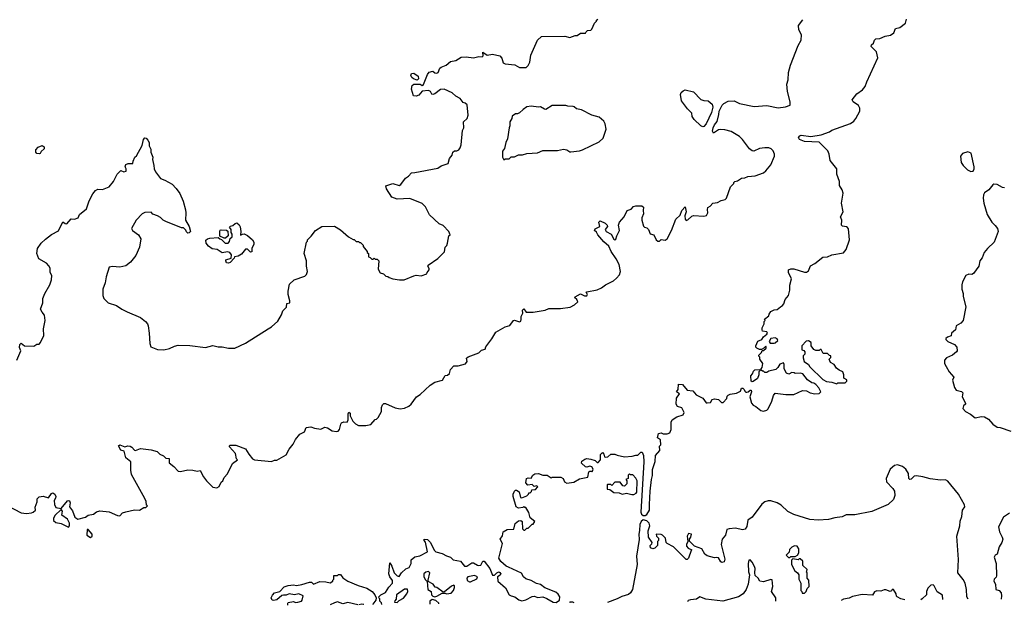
# Model space of a CAD drawing. Extents: x 2239781 to 2394849, y 665654 to 770575.
# Tile 49 of 147: x 2299310 to 2308714, y 669624 to 675220. Entities that reach past the tile are written whole.
import ezdxf

# ---------------------------------------------------------------- set-up
doc = ezdxf.new("R2010")
doc.units = 0

msp = doc.modelspace()

# ---------------------------------------------------------------- linework, layer by layer
at = {"layer": '0CON10XD'}
for points in [[(2299185, 670582.5), (2299325, 670507.5), (2299375, 670500), (2299421.7, 670508.3), (2299440, 670515), (2299460, 670535), (2299458.3, 670561.7), (2299477, 670613), (2299478.3, 670641.7), (2299495, 670660), (2299535, 670667.5), (2299585, 670652.5), (2299615, 670693.3), (2299625, 670697.5), (2299645, 670687.5), (2299655.8, 670665), (2299653, 670647), (2299638, 670625), (2299643.9, 670586.1), (2299655, 670557.5), (2299705, 670550), (2299765, 670622.5), (2299775, 670626.7), (2299785, 670622.5), (2299792.5, 670605), (2299784.1, 670564.1), (2299815, 670527.5), (2299837, 670467), (2299865, 670447.5), (2299940, 670465), (2299964.1, 670485.9), (2300014.1, 670495.9), (2300045, 670518.8), (2300074.1, 670525.9), (2300165, 670518.8), (2300245, 670482.5), (2300265, 670480), (2300293, 670507), (2300323, 670517), (2300405, 670537.5), (2300455, 670532.5), (2300495, 670560), (2300515, 670560), (2300530, 670575), (2300522.5, 670582.5), (2300516.7, 670615), (2300503.6, 670643.6), (2300377.5, 670875), (2300370, 670915), (2300370, 670995), (2300322.5, 671035), (2300308.3, 671098.3), (2300275, 671107.5), (2300253, 671147), (2300265, 671156.7), (2300315, 671140), (2300342.9, 671147.1), (2300365, 671145.5), (2300382.5, 671135), (2300405, 671106), (2300415, 671104), (2300465, 671121.2), (2300565, 671108.8), (2300623.6, 671093.6), (2300647.5, 671067.5), (2300683.9, 671053.9), (2300705, 671030), (2300736.4, 671026.4), (2300737.5, 670985), (2300781.7, 670951.7), (2300825, 670906.2), (2300845, 670902.5), (2300915, 670918), (2300965, 670916), (2301005, 670906.2), (2301035, 670911.2), (2301065, 670852.5), (2301095, 670812.5), (2301155, 670752.5), (2301191.7, 670748.3), (2301215, 670760), (2301235, 670800), (2301250, 670815), (2301263, 670847), (2301295, 670880), (2301341.7, 670978.3), (2301390, 671015), (2301380, 671025), (2301370, 671075), (2301315, 671140), (2301313, 671147), (2301320, 671155), (2301375, 671153.3), (2301465, 671120), (2301497, 671067), (2301535, 671022.5), (2301553, 671013), (2301715, 670997.5), (2301745, 671012.5), (2301765, 671012.5), (2301855, 671060.8), (2301883.4, 671116.6), (2301920.8, 671165), (2301945, 671210), (2301985, 671258.8), (2302029.2, 671280.8), (2302047.5, 671322.5), (2302090.7, 671330.7), (2302125, 671316.7), (2302185, 671307.5), (2302225, 671326.7), (2302249.2, 671319.2), (2302295, 671290), (2302335, 671284), (2302350.3, 671289.7), (2302364.4, 671305.6), (2302376.1, 671353.9), (2302385, 671366.7), (2302405, 671377.5), (2302437.5, 671375), (2302446.7, 671395), (2302446.7, 671455), (2302455, 671468.8), (2302465, 671460), (2302467.5, 671435), (2302492.5, 671385), (2302517, 671357), (2302545, 671342.5), (2302615, 671342.5), (2302665, 671352.5), (2302705, 671400), (2302717, 671403), (2302735, 671420), (2302766.7, 671475), (2302766.7, 671515), (2302775, 671540), (2302788.3, 671551.7), (2302805, 671552.5), (2302895, 671512.5), (2302945, 671502.5), (2302985, 671507.5), (2303025, 671527.5), (2303047.5, 671545), (2303100, 671615), (2303135, 671637.5), (2303231.7, 671728.3), (2303275, 671757.5), (2303347.5, 671775), (2303375, 671820), (2303395, 671823.3), (2303415, 671840), (2303424.1, 671875.9), (2303455, 671913.3), (2303497.7, 671912.3), (2303568, 671932), (2303583.3, 671955), (2303577.5, 671985), (2303591.7, 671998.3), (2303693.9, 672036.1), (2303719.3, 672060.7), (2303755, 672072.5), (2303763.3, 672095), (2303819.1, 672170.9), (2303856.7, 672235), (2303945, 672283.8), (2303992.3, 672297.7), (2304027.5, 672345), (2304035, 672348.8), (2304085, 672333.8), (2304095, 672340), (2304100, 672355), (2304097.9, 672385), (2304114.2, 672415), (2304112.9, 672445), (2304125, 672456.2), (2304146.2, 672426.2), (2304213.9, 672423.9), (2304330, 672445), (2304365, 672458.8), (2304475, 672460), (2304566.4, 672473.6), (2304610, 672495), (2304640, 672525), (2304632.5, 672545), (2304607.5, 672565), (2304615, 672572.5), (2304665, 672600), (2304705, 672581.2), (2304725, 672581.2), (2304732.5, 672595), (2304720, 672615), (2304725, 672620), (2304825, 672637.5), (2304865, 672657.5), (2304905, 672687.5), (2304980, 672725), (2305009.3, 672750.7), (2305037, 672783), (2305047.5, 672815), (2305035, 672880), (2305006.1, 672936.1), (2304957.5, 673005), (2304937.5, 673055), (2304888.6, 673098.6), (2304832.9, 673162.9), (2304818.3, 673188.3), (2304800, 673205), (2304805, 673220), (2304850, 673245), (2304842.5, 673285), (2304855, 673296.7), (2304900, 673275), (2304920, 673255), (2304922.5, 673245), (2304902.5, 673215), (2304910, 673195), (2304959.1, 673169.1), (2304985, 673123.8), (2304995, 673117.5), (2305005, 673122.5), (2305011.9, 673155), (2305039.2, 673205), (2305030, 673255), (2305040, 673285), (2305084.1, 673335.9), (2305112.5, 673395), (2305150.7, 673409.3), (2305172.5, 673435), (2305195, 673442.5), (2305251.7, 673441.7), (2305267, 673427), (2305263.3, 673395), (2305268, 673365), (2305252, 673325), (2305252, 673305), (2305268.3, 673248.3), (2305276.4, 673236.4), (2305299.5, 673229.5), (2305316.4, 673216.4), (2305332.5, 673175), (2305365, 673162.5), (2305390, 673115), (2305405, 673102.5), (2305420, 673105), (2305435, 673120), (2305475, 673113.3), (2305495, 673126.7), (2305534.2, 673205), (2305577.5, 673315), (2305618.3, 673351.7), (2305633.9, 673396.1), (2305665, 673430), (2305675.8, 673385), (2305662.9, 673345), (2305664.4, 673314.4), (2305675, 673300), (2305691.9, 673308.1), (2305727.7, 673342.3), (2305745, 673350), (2305845, 673343.8), (2305870.7, 673349.3), (2305883.3, 673375), (2305877.5, 673405), (2305882.5, 673425), (2305905, 673437.5), (2305930, 673465), (2305975, 673472.5), (2306008.3, 673491.7), (2306047, 673503), (2306060, 673515), (2306098.3, 673621.7), (2306130, 673655), (2306130, 673665), (2306140, 673675), (2306165, 673680), (2306203, 673707), (2306235, 673710), (2306265, 673722.5), (2306335, 673727.5), (2306415, 673757.5), (2306437.5, 673775), (2306485, 673832.5), (2306517.5, 673915), (2306517.5, 673935), (2306505, 673967.5), (2306485.8, 673985.8), (2306465, 673993.8), (2306425.9, 673995.9), (2306375, 673989.2), (2306320, 673965), (2306305, 673966.7), (2306281.2, 673985), (2306213.8, 674075), (2306185, 674103.8), (2306105, 674150), (2306045, 674167.1), (2305999.5, 674170.5), (2305983, 674167), (2305935, 674136.7), (2305927.5, 674155), (2305932, 674185), (2305945, 674215.6), (2305971.7, 674248.3), (2305985.9, 674315), (2305991.5, 674345), (2306017.5, 674402.5), (2306035, 674420.4), (2306075, 674440.9), (2306135, 674444.5), (2306185, 674419.3), (2306325, 674390.5), (2306445, 674398.8), (2306555, 674376.9), (2306625, 674386.9), (2306667.7, 674402.3), (2306668.8, 674435), (2306644, 674535), (2306638, 674605), (2306648, 674645), (2306653.8, 674715), (2306672, 674785), (2306745.5, 674974.5), (2306773.6, 675025), (2306775.5, 675075), (2306752.7, 675122.7), (2306749.1, 675165), (2306790.2, 675219.8)], [(2301683.3, 672266.7), (2301716.1, 672283.9), (2301775, 672340), (2301811.7, 672398.3), (2301823, 672437), (2301857, 672473), (2301861.7, 672508.3), (2301890, 672515), (2301890, 672535), (2301872.5, 672595), (2301872.5, 672625), (2301887.5, 672692.5), (2301930, 672735), (2302031.7, 672768.3), (2302050, 672785), (2302060, 672815), (2302050, 672865), (2302050, 672915), (2302027.5, 672985), (2302050, 673095), (2302060, 673105), (2302060, 673115), (2302095, 673150), (2302133.6, 673206.4), (2302195, 673242.5), (2302315, 673247.5), (2302373, 673213), (2302450, 673145), (2302495, 673120), (2302505, 673120), (2302525, 673100), (2302545, 673100), (2302555, 673090), (2302565, 673090), (2302590, 673065), (2302591.7, 673051.7), (2302630, 673005), (2302630, 672995), (2302640, 672985), (2302640, 672955), (2302658.3, 672948.3), (2302673, 672933), (2302685, 672930), (2302695, 672940), (2302705, 672930), (2302725, 672930), (2302740, 672915), (2302732.5, 672835), (2302751.7, 672801.7), (2302785, 672790), (2302808.3, 672768.3), (2302827, 672767), (2302840, 672755), (2302873, 672743), (2302937, 672733), (2302983, 672733), (2303075, 672772.5), (2303095, 672777.5), (2303145, 672772.5), (2303197, 672793), (2303200, 672805), (2303221.7, 672828.3), (2303221.7, 672841.7), (2303207.5, 672865), (2303210, 672875), (2303305, 672937.5), (2303325, 672960), (2303367, 673003), (2303373, 673047), (2303388.3, 673061.7), (2303397, 673083), (2303410, 673155), (2303420, 673165), (2303410, 673195), (2303353, 673253), (2303315, 673270), (2303222.5, 673355), (2303185, 673430), (2303155, 673462.5), (2303035, 673512.5), (2302915, 673503.3), (2302863, 673523), (2302813.9, 673603.9), (2302808.3, 673631.7), (2302875, 673653.3), (2302935.5, 673634.5), (2302950, 673645), (2302994.5, 673705.5), (2303024.2, 673725.8), (2303052.3, 673757.7), (2303085, 673758.8), (2303305, 673800), (2303336.4, 673823.6), (2303402.5, 673845), (2303416.4, 673893.6), (2303440, 673925), (2303447.5, 673955), (2303463.6, 673966.4), (2303485, 673966.7), (2303502.5, 673975), (2303516.7, 673995), (2303526.7, 674025), (2303538.3, 674161.7), (2303552.5, 674185), (2303550, 674245), (2303582.5, 674275), (2303593, 674307), (2303582.5, 674405), (2303563.3, 674423.3), (2303545, 674427.5), (2303515.9, 674465.9), (2303475, 674490), (2303440.7, 674520.7), (2303365, 674556), (2303328.3, 674551.7), (2303275, 674510), (2303255, 674503.3), (2303247, 674507), (2303233, 674533), (2303215, 674542.5), (2303153, 674537), (2303120.7, 674499.3), (2303095, 674487.5), (2303071.7, 674491.7), (2303053.3, 674555), (2303057.7, 674592.3), (2303075, 674602), (2303113.9, 674603.9), (2303135, 674602.5), (2303155, 674590), (2303165, 674600), (2303203.9, 674696.1), (2303221.7, 674718.3), (2303255, 674727.5), (2303275, 674712.5), (2303295, 674707.5), (2303307.5, 674715), (2303323.3, 674755), (2303335, 674767.5), (2303383.6, 674786.4), (2303425, 674821.2), (2303475, 674828.8), (2303525, 674861.2), (2303575, 674864), (2303645, 674856.7), (2303695, 674868), (2303726.4, 674863.6), (2303737.5, 674875), (2303731.7, 674908.3), (2303775, 674881.2), (2303825, 674890), (2303895, 674873.3), (2303915, 674852.5), (2303928.6, 674808.6), (2303945, 674797.5), (2304037.6, 674787.6), (2304084.1, 674764.1), (2304146.2, 674763.8), (2304165, 674781.4), (2304181.2, 674815), (2304190.4, 674879.6), (2304255, 675022.5), (2304295, 675060), (2304515, 675062.5), (2304565, 675050), (2304615, 675070), (2304635, 675070), (2304665, 675090), (2304715, 675090), (2304720, 675105), (2304733, 675117), (2304765, 675120), (2304775, 675130), (2304800, 675185), (2304820, 675205), (2304820, 675215), (2304830, 675225)], [(2306255, 671660), (2306267, 671663), (2306285, 671680), (2306295, 671680), (2306300, 671665), (2306282.5, 671615), (2306298.8, 671555), (2306315, 671536.2), (2306340, 671525), (2306387.5, 671485), (2306415, 671480.6), (2306445, 671489.4), (2306457, 671503), (2306494.2, 671575), (2306510, 671630), (2306525, 671650), (2306628.3, 671638.3), (2306705, 671640), (2306785, 671677.5), (2306825, 671672.5), (2306860, 671655), (2306905, 671646.2), (2306945, 671647.5), (2306962.5, 671665), (2306943, 671703), (2306915, 671732.5), (2306895, 671747.5), (2306875, 671750), (2306835, 671777.5), (2306790, 671835), (2306763, 671843), (2306715, 671840), (2306707, 671847), (2306685, 671850), (2306655, 671832.5), (2306633.6, 671843.6), (2306610, 671885), (2306612.5, 671925), (2306605, 671940), (2306570.7, 671929.3), (2306550, 671895), (2306531.7, 671878.3), (2306465, 671862.5), (2306445, 671850), (2306425, 671850), (2306415, 671860), (2306405, 671860), (2306391.7, 671871.7), (2306390, 671885), (2306400, 671895), (2306407.5, 671935), (2306380, 671975), (2306380, 671995), (2306370, 672005), (2306370, 672015), (2306395, 672040), (2306401.7, 672058.3), (2306415, 672060), (2306438.3, 672081.7), (2306440, 672095), (2306435, 672100), (2306418.3, 672081.7), (2306395, 672070), (2306375, 672070), (2306350.7, 672080.7), (2306341.2, 672091.2), (2306340, 672105), (2306360.7, 672149.3), (2306396.4, 672163.6), (2306415, 672190), (2306446.4, 672213.6), (2306452.5, 672225), (2306447, 672237), (2306405, 672242.5), (2306400, 672255), (2306400, 672275), (2306420, 672315), (2306420, 672335), (2306430, 672345), (2306421.7, 672358.3), (2306465, 672390), (2306467.5, 672405), (2306485, 672430), (2306515, 672446.7), (2306545, 672450), (2306575, 672477.5), (2306595, 672487.5), (2306607.5, 672505), (2306620, 672545), (2306654, 672585), (2306666, 672634), (2306665.3, 672684.7), (2306681.9, 672745), (2306652, 672805), (2306651.4, 672828.6), (2306675, 672840.6), (2306705, 672840.6), (2306805, 672807.3), (2306825, 672806.9), (2306845, 672818.8), (2306863.7, 672866.3), (2306905, 672889.4), (2306980, 672950), (2307026.2, 672955), (2307065, 672974.5), (2307178.2, 672991.8), (2307204.2, 673025), (2307235.6, 673115), (2307225, 673220), (2307216.2, 673235), (2307205, 673240), (2307166.7, 673246.7), (2307157.5, 673255), (2307163.3, 673305), (2307150, 673335), (2307173.3, 673385), (2307158.8, 673465), (2307175, 673562.5), (2307164.3, 673595), (2307140.5, 673635), (2307138, 673675), (2307114.7, 673745), (2307113.3, 673795), (2307050.9, 673875), (2307040.6, 673935), (2307028, 673968), (2306945, 674050), (2306805, 674056.5), (2306756.2, 674075), (2306749.2, 674095), (2306759.4, 674110.6), (2306773.6, 674116.4), (2306865, 674102.7), (2306965, 674118.9), (2307042.7, 674147.3), (2307066.4, 674163.6), (2307245, 674228.5), (2307275, 674248.6), (2307295, 674274), (2307332.5, 674345), (2307332.5, 674375), (2307319.7, 674399.7), (2307270, 674435), (2307261.2, 674455), (2307305, 674511.2), (2307360.3, 674549.7), (2307385, 674581.2), (2307399.5, 674625), (2307506.9, 674855), (2307491.4, 674911.4), (2307442.5, 674965), (2307445, 674980), (2307463.6, 674996.4), (2307473.8, 675025), (2307485, 675036.2), (2307525, 675041.2), (2307575, 675061.2), (2307627.4, 675072.6), (2307658.8, 675095), (2307673.9, 675136.1), (2307715, 675144), (2307770, 675185), (2307778.8, 675225)], [(2303105, 674642.5), (2303070, 674655), (2303055, 674667.5), (2303046.7, 674685), (2303052.5, 674705), (2303075, 674707.5), (2303115, 674680), (2303120, 674655), (2303105, 674642.5)], [(2305835, 674196.2), (2305815, 674206.2), (2305752, 674265), (2305732, 674295), (2305730, 674325), (2305687, 674367), (2305629.2, 674445), (2305620, 674505), (2305628.9, 674525), (2305645, 674540), (2305665, 674548.1), (2305745, 674530.6), (2305815, 674456.5), (2305845, 674447.1), (2305885.2, 674445.2), (2305921.9, 674411.9), (2305928.4, 674385), (2305916, 674334), (2305866.9, 674225), (2305845, 674200), (2305835, 674196.2)], [(2303935, 673880), (2303945, 673890), (2303985, 673890), (2304005, 673910), (2304035, 673910), (2304075, 673927.5), (2304113, 673927), (2304155, 673940), (2304255, 673946.7), (2304305, 673970), (2304445, 673968.8), (2304505, 673983.3), (2304535, 673976.7), (2304565, 673957.5), (2304575, 673957.5), (2304655, 673967.5), (2304685, 673977.5), (2304845, 674052.5), (2304883, 674087), (2304910, 674175), (2304902.5, 674225), (2304889.3, 674249.3), (2304845, 674287.5), (2304775, 674307.5), (2304675, 674357.5), (2304628.3, 674368.3), (2304607, 674387), (2304595, 674390), (2304545, 674392.5), (2304525, 674400), (2304395, 674400), (2304335, 674362.5), (2304323.3, 674363.3), (2304285, 674387.5), (2304265, 674382.5), (2304195, 674392.5), (2304155, 674387.5), (2304117, 674363), (2304085, 674330), (2304065, 674320), (2304045, 674320), (2304013, 674297), (2304010, 674275), (2303992.5, 674245), (2303992.5, 674205), (2303983.6, 674186.4), (2303969.3, 674080.7), (2303952.5, 674045), (2303941.7, 673988.3), (2303920, 673965), (2303920, 673905), (2303935, 673880)], [(2299283, 671967), (2299320, 672055), (2299308.3, 672088.3), (2299310, 672115), (2299325, 672127.5), (2299355, 672102.5), (2299445, 672100), (2299475, 672120), (2299495, 672120), (2299510, 672135), (2299539.3, 672200.7), (2299537.5, 672265), (2299552.5, 672345), (2299547.5, 672395), (2299526.1, 672426.1), (2299510, 672455), (2299530, 672515), (2299530, 672555), (2299550, 672605), (2299596.7, 672685), (2299612.5, 672735), (2299617.5, 672775), (2299602.5, 672805), (2299600, 672845), (2299589.3, 672869.3), (2299565, 672892.5), (2299492.5, 672935), (2299473, 672987), (2299480, 673035), (2299516.1, 673083.9), (2299555, 673123.3), (2299615, 673166.7), (2299679.3, 673200.7), (2299721.7, 673288.3), (2299743, 673273), (2299761.7, 673268.3), (2299803, 673317), (2299835, 673313.3), (2299867.5, 673325), (2299880.7, 673359.3), (2299948.3, 673411.7), (2299975, 673490), (2300010, 673555), (2300035, 673587.5), (2300055, 673600), (2300101.7, 673598.3), (2300165, 673622.5), (2300207.5, 673675), (2300240, 673745), (2300275, 673780), (2300305, 673767.5), (2300326.4, 673773.6), (2300326.7, 673795), (2300316.7, 673815), (2300322.5, 673835), (2300347, 673847), (2300390, 673845), (2300393, 673867), (2300410, 673905), (2300425, 673920), (2300478.3, 674018.3), (2300492.5, 674075), (2300505, 674090), (2300517, 674087), (2300535, 674070), (2300547, 674047), (2300547.5, 674015), (2300561.7, 673981.7), (2300562.5, 673955), (2300580, 673905), (2300577.5, 673885), (2300592.5, 673825), (2300593.6, 673793.6), (2300607.5, 673765), (2300655, 673702.5), (2300696.7, 673686.7), (2300765, 673647.5), (2300805, 673607.5), (2300838.3, 673558.3), (2300872.5, 673485), (2300893, 673403), (2300897.5, 673375), (2300893, 673303), (2300930, 673245), (2300940, 673195), (2300928.3, 673181.7), (2300915, 673180), (2300901.7, 673191.7), (2300898.3, 673208.3), (2300875, 673230), (2300855, 673230), (2300705, 673292.5), (2300680, 673305), (2300655, 673330), (2300627, 673347), (2300581.7, 673361.7), (2300565, 673380), (2300505, 673377.5), (2300480, 673365), (2300422.5, 673305), (2300377.5, 673225), (2300387, 673207), (2300443.9, 673163.9), (2300466.7, 673125), (2300453.8, 673045), (2300420, 672965), (2300368.3, 672901.7), (2300325, 672868.8), (2300265, 672854.3), (2300195, 672861.2), (2300165.9, 672854.1), (2300136.9, 672763.1), (2300126.4, 672706.4), (2300104, 672645), (2300105.6, 672585), (2300114.5, 672554.5), (2300155, 672515.8), (2300235, 672490), (2300285, 672454.2), (2300337.3, 672427.3), (2300465, 672373.3), (2300512.5, 672335), (2300530, 672315), (2300535.9, 672295.9), (2300548, 672225), (2300553.8, 672125), (2300563.3, 672095), (2300625, 672068.8), (2300685.9, 672064.1), (2300741.7, 672078.3), (2300788.3, 672101.7), (2300825, 672108.8), (2300933.9, 672106.1), (2301085, 672088.8), (2301155, 672106.7), (2301205, 672092.5), (2301245, 672092.5), (2301305, 672080), (2301365, 672080), (2301465, 672127.5), (2301683.3, 672266.7)], [(2299495, 673937.5), (2299475, 673940), (2299463, 673953), (2299463, 673977), (2299485, 674002.5), (2299525, 674017.5), (2299542.5, 674005), (2299542.5, 673985), (2299515, 673960), (2299505, 673942.5), (2299495, 673937.5)], [(2308395, 673768.8), (2308415, 673772.5), (2308426.1, 673793.9), (2308426, 673815), (2308396.7, 673945), (2308365, 673956.2), (2308315, 673940), (2308296.7, 673915), (2308300, 673855), (2308321.2, 673825), (2308363.3, 673785), (2308395, 673768.8)], [(2308715, 673612.9), (2308695, 673615.8), (2308645, 673644), (2308615, 673648.8), (2308605, 673643.3), (2308566.7, 673595), (2308525, 673566.7), (2308513.3, 673545), (2308511.5, 673515), (2308517.7, 673465), (2308549.7, 673359.7), (2308595.4, 673285), (2308625, 673252.5), (2308648.2, 673225), (2308655.5, 673195), (2308617.1, 673095), (2308552, 673035), (2308520, 672995), (2308501.2, 672945), (2308478.8, 672915), (2308471.2, 672865), (2308420, 672795), (2308405, 672783.8), (2308375, 672787.5), (2308346.7, 672775), (2308313.8, 672715), (2308306.7, 672685), (2308309.2, 672645), (2308320.8, 672605), (2308319.2, 672575), (2308346.9, 672475), (2308320, 672345), (2308299.1, 672320.9), (2308253.3, 672295), (2308246.7, 672255), (2308210, 672225), (2308205, 672197.5), (2308172.3, 672187.7), (2308156.7, 672175), (2308156.7, 672165), (2308173.8, 672145), (2308237.5, 672115), (2308261.7, 672091.7), (2308262.5, 672055), (2308257.5, 672045), (2308217.5, 672015), (2308162.7, 671987.3), (2308143.3, 671965), (2308143.8, 671935), (2308158.8, 671905), (2308186.2, 671856.2), (2308232.5, 671805), (2308217.5, 671775), (2308238.8, 671705), (2308255, 671680), (2308305, 671666.7), (2308316.7, 671655), (2308310, 671615), (2308342.5, 671555), (2308342.5, 671545), (2308325, 671530), (2308317.5, 671505), (2308342.5, 671475), (2308390.5, 671450.5), (2308435, 671416.2), (2308495, 671429.2), (2308525, 671423.8), (2308564.1, 671404.1), (2308603.3, 671355), (2308645, 671327.1), (2308675, 671322.2), (2308775, 671286.7)], [(2301305, 672893.3), (2301285, 672897.5), (2301277.5, 672915), (2301280, 672925), (2301328.3, 672941.7), (2301331.7, 672971.7), (2301317.5, 672995), (2301295, 673002.5), (2301245, 672992.5), (2301195, 673022.5), (2301149.3, 673029.3), (2301112.5, 673055), (2301092.5, 673085), (2301088.3, 673111.7), (2301103, 673127), (2301125, 673133.3), (2301205, 673140), (2301220, 673125), (2301238.3, 673118.3), (2301273, 673083), (2301300, 673085), (2301315, 673100), (2301321.7, 673128.3), (2301340, 673145), (2301338.3, 673171.7), (2301330, 673185), (2301330, 673215), (2301313, 673237), (2301323, 673247), (2301345, 673252.5), (2301366.4, 673273.6), (2301385, 673277.5), (2301405, 673260), (2301415, 673240), (2301422.5, 673195), (2301420, 673160), (2301438.3, 673171.7), (2301455, 673172.5), (2301485, 673156.7), (2301535, 673116.7), (2301546.2, 673095), (2301546.2, 673075), (2301527.5, 673035), (2301528.3, 673001.7), (2301515, 673000), (2301485, 673027.5), (2301465, 673027.5), (2301429.3, 672980.7), (2301395, 672960), (2301360, 672955), (2301358.3, 672941.7), (2301319.3, 672900.7), (2301305, 672893.3)], [(2301275, 673132.5), (2301262.5, 673132.5), (2301221.7, 673151.7), (2301220, 673195), (2301225, 673207.5), (2301235, 673212.5), (2301285, 673207.5), (2301298.3, 673198.3), (2301300, 673155), (2301275, 673132.5)], [(2306515, 672127.5), (2306525, 672132.5), (2306550, 672155), (2306545, 672170), (2306525, 672180), (2306485, 672172.5), (2306467.5, 672145), (2306478.3, 672128.3), (2306515, 672127.5)], [(2307115, 671740), (2307125, 671750), (2307195, 671750), (2307210, 671765), (2307208.3, 671778.3), (2307180, 671795), (2307180, 671825), (2307170, 671855), (2307135, 671870), (2307110.7, 671890.7), (2307090, 671925), (2307052.5, 671945), (2307040, 671975), (2307058.3, 671991.7), (2307058.3, 672008.3), (2307045, 672010), (2307025, 672030), (2306985, 672030), (2306965, 672070), (2306955, 672070), (2306945, 672060), (2306915, 672060), (2306895, 672070), (2306870, 672105), (2306870, 672135), (2306845, 672150), (2306821.7, 672148.3), (2306780, 672105), (2306780, 672065), (2306798.3, 672058.3), (2306810, 672045), (2306810, 672025), (2306793, 672007), (2306791.2, 671988.8), (2306803.3, 671955), (2306842.5, 671925), (2306855, 671902.5), (2306981.7, 671781.7), (2307015, 671763.3), (2307065, 671757.5), (2307115, 671740)], [(2306305, 671760), (2306297.5, 671767.5), (2306291.7, 671818.3), (2306310, 671835), (2306318.3, 671861.7), (2306330, 671875), (2306378.3, 671878.3), (2306380, 671865), (2306370, 671855), (2306370, 671825), (2306355, 671790), (2306315, 671762.5), (2306305, 671760)], [(2302768.6, 669632.2), (2302767, 669647), (2302750, 669665), (2302750, 669685), (2302741.7, 669691.7), (2302740, 669705), (2302757.5, 669725), (2302805, 669746.2), (2302835, 669796.7), (2302870, 669835), (2302871.7, 669861.7), (2302845, 669897.5), (2302836, 669925), (2302845, 670030), (2302865, 669997.5), (2302886.7, 669935), (2302915, 669907.5), (2302935, 669900), (2302957.5, 669935), (2302997.5, 669972.5), (2303030, 669985), (2303050, 670025), (2303050, 670060), (2303085, 670086.7), (2303133, 670097), (2303203.3, 670135), (2303186.2, 670226.2), (2303172.5, 670245), (2303173, 670257), (2303205, 670252.5), (2303233.3, 670225), (2303270, 670150), (2303283.8, 670133.8), (2303345, 670120), (2303385, 670095.7), (2303425, 670085.6), (2303449.2, 670059.2), (2303520, 670045), (2303558.3, 669998.3), (2303581.7, 669998.3), (2303628.3, 670031.7), (2303645, 670029.2), (2303681.7, 670008.3), (2303696.4, 670003.6), (2303715, 670006.7), (2303734, 670045), (2303745, 670046), (2303799.2, 669975), (2303825, 669913.3), (2303846.2, 669913.8), (2303866.7, 669935), (2303885, 669944), (2303895, 669939.2), (2303906, 669924), (2303899.2, 669910.8), (2303873.8, 669896.2), (2303876.2, 669855), (2303950.6, 669790.6), (2303986, 669726), (2304004.1, 669714.1), (2304037.5, 669705), (2304077.3, 669677.3), (2304105, 669666), (2304145, 669675.8), (2304205, 669710), (2304225, 669713.3), (2304257.7, 669697.7), (2304305, 669705.4), (2304345, 669690.7), (2304405, 669655.9), (2304435, 669651.9), (2304466.8, 669675), (2304467.3, 669705), (2304452.2, 669732.2), (2304430.6, 669750.6), (2304325, 669790.4), (2304282.9, 669822.9), (2304245, 669833.5), (2304195, 669862.5), (2304145, 669878.9), (2304122.9, 669895), (2304101.2, 669931.2), (2303979.5, 669989.5), (2303955, 669998.8), (2303905, 670043.3), (2303887.5, 670075), (2303922.5, 670215), (2303900, 670255), (2303921.7, 670288.3), (2303927.5, 670325), (2303965, 670350), (2304028.8, 670351.2), (2304042.9, 670405), (2304075, 670432.5), (2304095, 670434), (2304110, 670425), (2304113.6, 670353.6), (2304125, 670342.5), (2304135, 670342.5), (2304155, 670360), (2304165, 670360), (2304205, 670400), (2304215, 670400), (2304230, 670425), (2304185, 670460), (2304171.7, 670511.7), (2304145, 670560), (2304135, 670560), (2304125, 670570), (2304115, 670560), (2304075, 670551.2), (2304051.2, 670565), (2304024.3, 670664.3), (2304024.3, 670685), (2304036.2, 670715), (2304045, 670723.8), (2304055, 670724), (2304079.5, 670709.5), (2304093.3, 670655), (2304105, 670650), (2304155, 670670), (2304170, 670685), (2304171.7, 670698.3), (2304185, 670700), (2304198.3, 670711.7), (2304201.7, 670728.3), (2304235, 670730), (2304260, 670755), (2304250, 670765), (2304225, 670760), (2304205, 670780), (2304163, 670773), (2304142.5, 670795), (2304150, 670835), (2304165, 670842.5), (2304195, 670840), (2304211.7, 670868.3), (2304228.3, 670881.7), (2304265, 670883.8), (2304305, 670867.5), (2304347, 670867), (2304385, 670842.5), (2304395, 670847.5), (2304479.3, 670849.3), (2304500, 670835), (2304513.6, 670803.6), (2304535, 670792.5), (2304601.7, 670801.7), (2304655, 670833.3), (2304735, 670850), (2304745, 670900), (2304755, 670907.5), (2304767.5, 670907.5), (2304775, 670900), (2304780, 670905), (2304787.5, 670925), (2304775, 670947.5), (2304755, 670953.3), (2304726.4, 670943.6), (2304715, 670946.2), (2304675, 670982.5), (2304678.8, 671001.2), (2304708.3, 671021.7), (2304725, 671026.2), (2304765, 671021.2), (2304805, 671006.7), (2304825, 670987.5), (2304835, 670987.5), (2304856.2, 671015), (2304858, 671065), (2304875, 671083.3), (2304887.7, 671067.7), (2304893.8, 671043.8), (2304905, 671040), (2304925.9, 671044.1), (2304955, 671067.5), (2304995, 671067.5), (2305015, 671057.5), (2305085, 671043.3), (2305160.7, 671049.3), (2305195, 671060), (2305215, 671057.5), (2305242.5, 671087.5), (2305253.8, 671086.2), (2305267.2, 671055), (2305270.8, 670995), (2305241.7, 670515), (2305248.1, 670495), (2305265, 670481.1), (2305285, 670482.2), (2305298.4, 670491.6), (2305326.2, 670535), (2305323.6, 670586.4), (2305330.9, 670715), (2305343.7, 670826.3), (2305354.2, 670865.8), (2305355, 670923.3), (2305380.6, 670999.4), (2305383.8, 671055), (2305422.5, 671105), (2305420, 671145), (2305431.7, 671158.3), (2305430, 671205), (2305402.5, 671225), (2305410, 671265), (2305435, 671272.5), (2305455, 671262.5), (2305495, 671262.5), (2305518.3, 671271.7), (2305532.5, 671305), (2305533.3, 671375), (2305540, 671395), (2305585, 671426.7), (2305646.1, 671443.9), (2305656.2, 671465), (2305635, 671512.5), (2305592.5, 671525), (2305580, 671545), (2305583.3, 671605), (2305610, 671645), (2305582.5, 671665), (2305600, 671685), (2305601.7, 671738.3), (2305640, 671735), (2305685, 671680), (2305740, 671675), (2305770, 671635), (2305835, 671602.5), (2305865, 671560), (2305875, 671557.5), (2305906.7, 671563.3), (2305925, 671590), (2305945, 671597.5), (2305985, 671590), (2306013, 671563), (2306027, 671563), (2306065, 671600), (2306068.3, 671621.7), (2306077, 671633), (2306095, 671642.5), (2306155, 671650), (2306195, 671670), (2306205, 671700), (2306215, 671700), (2306230, 671685), (2306235, 671670), (2306245, 671660), (2306255, 671660)], [(2308369.5, 669681.5), (2308354.5, 669705), (2308352.3, 669775), (2308339.2, 669835), (2308320.9, 669870.9), (2308271.1, 669935), (2308277.6, 670062.4), (2308261.2, 670285), (2308290, 670385), (2308292.4, 670427.6), (2308308.1, 670471.9), (2308315, 670533.8), (2308336.4, 670565), (2308334.5, 670584.5), (2308276.4, 670686.4), (2308175, 670811.4), (2308152.2, 670822.2), (2308105, 670819.7), (2308005, 670831.5), (2307935, 670851.9), (2307875, 670860.5), (2307852.2, 670857.8), (2307825, 670828.8), (2307810, 670825), (2307802.5, 670835), (2307798.1, 670885), (2307773.2, 670925), (2307741.1, 670951.1), (2307695, 670966.2), (2307665, 670959.7), (2307624.6, 670925), (2307584.6, 670835), (2307589.1, 670805), (2307650.3, 670740.3), (2307665.8, 670715), (2307669.6, 670675), (2307653.8, 670635), (2307605, 670586.2), (2307448.9, 670521.1), (2307285, 670487.3), (2307201.9, 670488.1), (2307165, 670469.2), (2307095, 670460.8), (2307035, 670444.2), (2306935, 670437.5), (2306855, 670442.9), (2306705, 670493.5), (2306645, 670522.1), (2306581.1, 670581.1), (2306545, 670602.9), (2306485, 670622.1), (2306456.9, 670623.1), (2306425, 670612.7), (2306398.5, 670591.5), (2306305, 670466.4), (2306263.2, 670436.8), (2306254.2, 670375.8), (2306239.2, 670350.8), (2306214.1, 670345.9), (2306145, 670361.5), (2306084.6, 670355.4), (2306062.7, 670347.3), (2306051.1, 670295), (2306017.5, 670255), (2306009.2, 670205), (2306045.9, 670064.1), (2306039.3, 670040.7), (2306015, 670032.5), (2306005, 670040), (2305985, 670076.7), (2305965, 670082.5), (2305945, 670077.5), (2305875, 670097.5), (2305853.9, 670113.9), (2305825, 670162.5), (2305755, 670190), (2305708.3, 670238.3), (2305707.5, 670255), (2305720, 670275), (2305727.5, 670305), (2305698.3, 670311.7), (2305683.3, 670285), (2305690, 670235), (2305677.5, 670205), (2305678.3, 670188.3), (2305695, 670170), (2305730, 670155), (2305722.5, 670147.5), (2305697.5, 670075), (2305685, 670062.5), (2305675, 670063.3), (2305554.1, 670184.1), (2305492.5, 670215), (2305483.3, 670225), (2305477.5, 670265), (2305450, 670295), (2305435, 670302.5), (2305390, 670305), (2305392.5, 670285), (2305410, 670265), (2305410, 670245), (2305400, 670235), (2305400, 670195), (2305375, 670170), (2305357, 670163), (2305333.6, 670173.6), (2305332.5, 670195), (2305348.3, 670211.7), (2305350, 670225), (2305314, 670275), (2305312.2, 670335), (2305327.8, 670385), (2305320.3, 670410.3), (2305300.3, 670430.3), (2305265, 670440), (2305246.4, 670425), (2305232.6, 670397.4), (2305229.8, 670339.8), (2305223.1, 670305), (2305224.7, 670254.7), (2305200.8, 670095), (2305205.6, 670015), (2305162.5, 669775), (2305145, 669742), (2305125, 669727.1), (2305062.2, 669707.8), (2305016.2, 669685), (2304923.7, 669651.2)], [(2305155, 670682.5), (2305175, 670684.2), (2305196.2, 670695), (2305204.1, 670705.9), (2305206.2, 670815), (2305195, 670840), (2305165, 670870), (2305145, 670870), (2305135, 670880), (2305121.7, 670868.3), (2305120, 670835), (2305100, 670825), (2305110, 670815), (2305110, 670785), (2305087, 670763), (2305070, 670765), (2305045, 670800), (2304995, 670800), (2304965, 670770), (2304955, 670780), (2304925, 670780), (2304920, 670775), (2304920, 670735), (2304945, 670730), (2304985, 670701.2), (2305035, 670700), (2305065, 670686.7), (2305105, 670696.7), (2305155, 670682.5)], [(2299775, 670370), (2299786.4, 670383.6), (2299785, 670410), (2299767.7, 670447.7), (2299712.5, 670485), (2299717.5, 670525), (2299705, 670540), (2299645, 670483.3), (2299632.9, 670455), (2299634.3, 670435), (2299655, 670416), (2299707.3, 670407.3), (2299775, 670370)], [(2308762.5, 670505), (2308705, 670466.7), (2308656.7, 670375), (2308666.7, 670325), (2308693.8, 670275), (2308698, 670255), (2308690.8, 670225), (2308665.4, 670184.6), (2308645, 670112.5), (2308625, 670102.5), (2308616.7, 670085), (2308635.6, 670025), (2308637.5, 669905), (2308635, 669892.5), (2308616.4, 669873.6), (2308614.2, 669855), (2308628.8, 669825), (2308634.2, 669774.2), (2308665, 669766.2), (2308684, 669745), (2308688, 669715), (2308683.3, 669684.2)], [(2299985, 670273.8), (2300003.3, 670285), (2300003.3, 670305), (2299965, 670350), (2299955, 670347.5), (2299952.5, 670295), (2299985, 670273.8)], [(2306665, 670080), (2306675, 670090), (2306715, 670090), (2306737, 670103), (2306750, 670125), (2306750, 670165), (2306735, 670190), (2306708.3, 670191.7), (2306685, 670180), (2306661.7, 670158.3), (2306658.3, 670131.7), (2306630, 670105), (2306651.7, 670081.7), (2306665, 670080)], [(2306530, 669665.3), (2306530, 669695), (2306490, 669755), (2306502.5, 669805), (2306497, 669867), (2306485, 669870), (2306415, 669847.5), (2306380, 669855), (2306363, 669883), (2306335, 669910), (2306330, 669935), (2306333.8, 669975), (2306328, 669995), (2306306.7, 670035), (2306285, 670060), (2306273, 670057), (2306267.5, 670025), (2306272, 669945), (2306281.2, 669915), (2306267.5, 669825), (2306249.4, 669775), (2306218.1, 669735), (2306176.1, 669703.9), (2306025.6, 669664.4), (2305863.1, 669683.1), (2305805, 669706.7), (2305775, 669682.5), (2305715, 669677.5), (2305695, 669670), (2305688.3, 669657.9)], [(2306805, 669740), (2306820, 669755), (2306830, 669785), (2306850, 669805), (2306847.5, 669865), (2306830, 669885), (2306830, 669935), (2306820, 669945), (2306828.3, 669951.7), (2306830, 669965), (2306790, 670005), (2306790, 670045), (2306765, 670070), (2306755, 670070), (2306745, 670060), (2306695, 670070), (2306680, 670055), (2306682.5, 670015), (2306712.5, 669955), (2306740, 669935), (2306750, 669915), (2306752.5, 669875), (2306770, 669835), (2306770, 669765), (2306780, 669755), (2306781.7, 669741.7), (2306805, 669740)], [(2301870, 669624.3), (2301870, 669645), (2301875, 669650), (2301925, 669660), (2301945, 669652.5), (2301965, 669653.3), (2302000, 669665), (2302007, 669673), (2302017.5, 669715), (2301975, 669733.3), (2301933, 669723), (2301885, 669732.5), (2301855, 669722.5), (2301828.3, 669721.7), (2301815, 669717.5), (2301765, 669677.5), (2301735, 669670), (2301720, 669675), (2301712.5, 669695), (2301725, 669722.5), (2301745, 669742.5), (2301795, 669757.5), (2301835, 669801.2), (2301873.6, 669813.6), (2301925, 669818.8), (2301955, 669814), (2302005, 669822.5), (2302077, 669847), (2302097, 669847), (2302115, 669827.5), (2302175, 669851.2), (2302235, 669850), (2302275, 669840), (2302300, 669855), (2302300, 669865), (2302310, 669875), (2302311.7, 669908.3), (2302345, 669910), (2302355, 669917.5), (2302375, 669917.5), (2302396, 669886), (2302444.3, 669854.3), (2302542.7, 669812.7), (2302625, 669788), (2302675, 669756.2), (2302701.2, 669725), (2302713.3, 669695), (2302710, 669675), (2302690.8, 669649.2), (2302683.3, 669635), (2302683.9, 669631.5)], [(2303275, 669706.7), (2303295, 669712.5), (2303345, 669740), (2303375, 669740), (2303385, 669733.8), (2303430.7, 669739.3), (2303453.3, 669765), (2303463.3, 669795), (2303461.7, 669811.7), (2303455, 669817.5), (2303435, 669808.8), (2303368.3, 669751.7), (2303355, 669750), (2303295, 669793.3), (2303277.5, 669797.5), (2303257.5, 669825), (2303211.7, 669851.7), (2303210, 669865), (2303227.5, 669935), (2303215, 669946.7), (2303188.3, 669941.7), (2303171.2, 669925), (2303171.2, 669895), (2303185, 669867.5), (2303201.7, 669851.7), (2303207.5, 669775), (2303240, 669755), (2303242.5, 669725), (2303255, 669712.5), (2303275, 669706.7)], [(2303605, 669847.5), (2303615, 669850), (2303675, 669877.5), (2303682.5, 669895), (2303655, 669908), (2303590, 669895), (2303580, 669885), (2303585, 669862.5), (2303605, 669847.5)], [(2308124.9, 669679.3), (2308121.7, 669721.7), (2308071.7, 669751.7), (2308045, 669810), (2308035, 669820), (2308011.7, 669818.3), (2307983, 669787), (2307970, 669755), (2307970, 669725), (2307930, 669685), (2307916.4, 669677.5)], [(2302915, 669650), (2302935, 669670), (2302975.9, 669694.1), (2303007.5, 669735), (2303017.5, 669755), (2303015, 669780), (2302985, 669780), (2302910, 669725), (2302907, 669683), (2302891.7, 669668.3), (2302890, 669655), (2302915, 669650)], [(2307762.9, 669676.1), (2307725, 669687.5), (2307690, 669705), (2307683, 669713), (2307680, 669735), (2307655, 669776.7), (2307643.9, 669776.1), (2307636.7, 669763.3), (2307625, 669757.5), (2307583.6, 669773.6), (2307565, 669773.3), (2307535, 669760), (2307495, 669763.3), (2307475, 669752.5), (2307455, 669720), (2307356.4, 669726.4), (2307265, 669710), (2307233, 669693), (2307176.4, 669683.6), (2307155.3, 669670.8)], [(2302540.2, 669630.2), (2302445, 669650.8), (2302395, 669639.2), (2302345, 669657.5), (2302315, 669649.4), (2302275.7, 669627.9)], [(2302596.9, 669630.7), (2302595, 669633.3), (2302576.1, 669636.1), (2302550.1, 669630.3)], [(2303311.7, 669637), (2303312.5, 669645), (2303285, 669670), (2303250.7, 669679.3), (2303227.5, 669665), (2303228.5, 669636.3)], [(2304604.4, 669648.4), (2304593.9, 669653.9), (2304565, 669653.1), (2304560.2, 669648)]]:
    msp.add_lwpolyline(points, dxfattribs=at)

doc.saveas('drawing.dxf')
